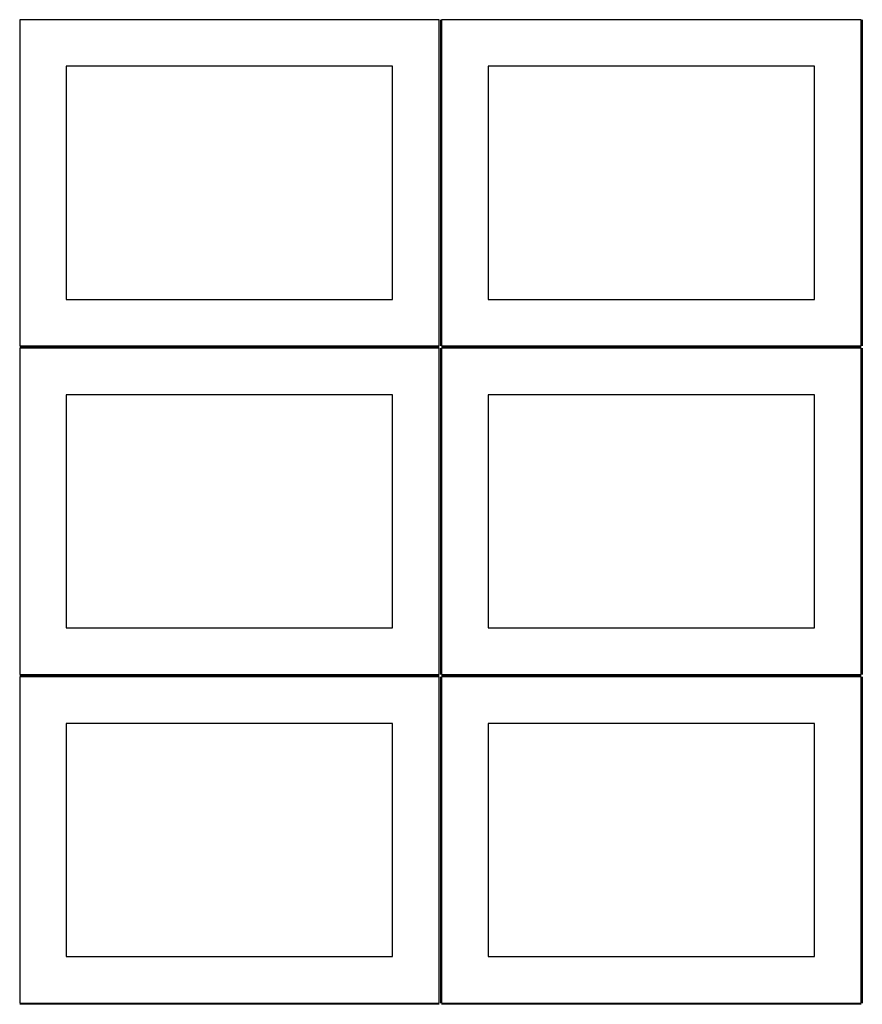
# Model space of a CAD drawing. Header units: millimetres. Extents: x 7 to 1243, y 7 to 2493.
# Tile 5 of 22: x 7 to 549, y 640 to 1274. Entities that reach past the tile are written whole.
import ezdxf

# ---------------------------------------------------------------- set-up
doc = ezdxf.new("R2010")
doc.units = ezdxf.units.MM
doc.layers.add('COMMON', color=5, linetype='CONTINUOUS', true_color=0x0000ff)
doc.layers.add('CUT', color=7, linetype='CONTINUOUS', true_color=0x000000)

msp = doc.modelspace()

# ---------------------------------------------------------------- linework, layer by layer
at = {"layer": 'COMMON'}
for p, q in [((277.291899, 1274.041935), (277.291899, 1064.041935)), ((548.7919, 1274.041935), (548.7919, 1064.041935)), ((6.541899, 1063.291934), (276.541899, 1063.291934)), ((277.291899, 1062.541934), (277.291899, 852.541934)), ((278.0419, 1063.291934), (548.0419, 1063.291934)), ((548.7919, 1062.541934), (548.7919, 852.541934)), ((6.541899, 851.791933), (276.541899, 851.791933)), ((277.291899, 851.041933), (277.291899, 641.041933)), ((278.0419, 851.791933), (548.0419, 851.791933)), ((548.7919, 851.041933), (548.7919, 641.041933)), ((276.541899, 640.291933), (6.541899, 640.291933)), ((548.0419, 640.291933), (278.0419, 640.291933))]:
    msp.add_line(p, q, dxfattribs=at)
at = {"layer": 'CUT'}
for p, q in [((276.541899, 1274.041935), (6.541899, 1274.041935)), ((6.541899, 1274.041935), (6.541899, 1064.041935)), ((276.541899, 1064.041935), (276.541899, 1274.041935)), ((548.0419, 1274.041935), (278.0419, 1274.041935)), ((278.0419, 1274.041935), (278.0419, 1064.041935)), ((548.0419, 1064.041935), (548.0419, 1274.041935)), ((246.541899, 1244.041935), (36.541899, 1244.041935)), ((36.541899, 1244.041935), (36.541899, 1094.041935)), ((246.541899, 1094.041935), (246.541899, 1244.041935)), ((518.0419, 1244.041935), (308.0419, 1244.041935)), ((308.0419, 1244.041935), (308.0419, 1094.041935)), ((518.0419, 1094.041935), (518.0419, 1244.041935)), ((36.541899, 1094.041935), (246.541899, 1094.041935)), ((308.0419, 1094.041935), (518.0419, 1094.041935)), ((6.541899, 1064.041935), (276.541899, 1064.041935)), ((276.541899, 1062.541934), (6.541899, 1062.541934)), ((6.541899, 1062.541934), (6.541899, 852.541934)), ((276.541899, 852.541934), (276.541899, 1062.541934)), ((278.0419, 1064.041935), (548.0419, 1064.041935)), ((548.0419, 1062.541934), (278.0419, 1062.541934)), ((278.0419, 1062.541934), (278.0419, 852.541934)), ((548.0419, 852.541934), (548.0419, 1062.541934)), ((246.541899, 1032.541934), (36.541899, 1032.541934)), ((36.541899, 1032.541934), (36.541899, 882.541934)), ((246.541899, 882.541934), (246.541899, 1032.541934)), ((518.0419, 1032.541934), (308.0419, 1032.541934)), ((308.0419, 1032.541934), (308.0419, 882.541934)), ((518.0419, 882.541934), (518.0419, 1032.541934)), ((36.541899, 882.541934), (246.541899, 882.541934)), ((308.0419, 882.541934), (518.0419, 882.541934)), ((6.541899, 852.541934), (276.541899, 852.541934)), ((276.541899, 851.041933), (6.541899, 851.041933)), ((6.541899, 851.041933), (6.541899, 641.041933)), ((276.541899, 641.041933), (276.541899, 851.041933)), ((278.0419, 852.541934), (548.0419, 852.541934)), ((548.0419, 851.041933), (278.0419, 851.041933)), ((278.0419, 851.041933), (278.0419, 641.041933)), ((548.0419, 641.041933), (548.0419, 851.041933)), ((246.541899, 821.041933), (36.541899, 821.041933)), ((36.541899, 821.041933), (36.541899, 671.041933)), ((246.541899, 671.041933), (246.541899, 821.041933)), ((518.0419, 821.041933), (308.0419, 821.041933)), ((308.0419, 821.041933), (308.0419, 671.041933)), ((518.0419, 671.041933), (518.0419, 821.041933)), ((36.541899, 671.041933), (246.541899, 671.041933)), ((308.0419, 671.041933), (518.0419, 671.041933)), ((6.541899, 641.041933), (276.541899, 641.041933)), ((278.0419, 641.041933), (548.0419, 641.041933))]:
    msp.add_line(p, q, dxfattribs=at)

doc.saveas('drawing.dxf')
